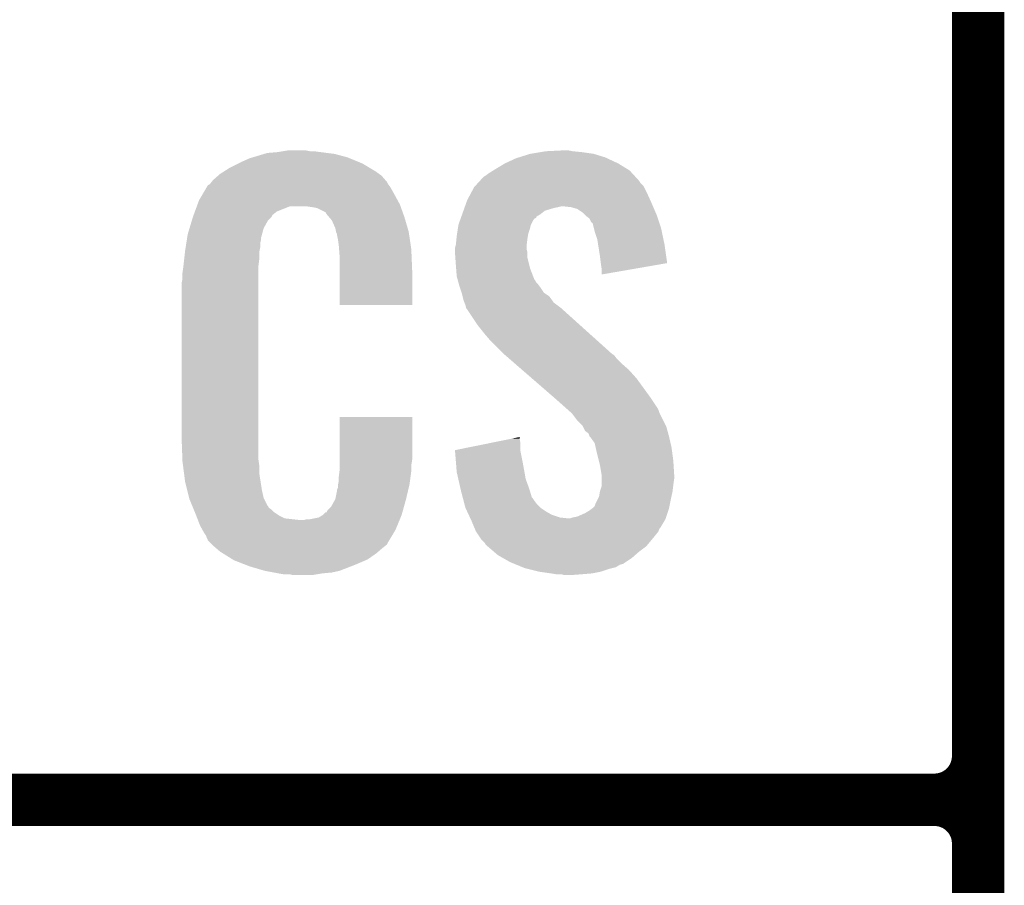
# Model space of a CAD drawing. Extents: x -1.3 to 24.2, y -3.9 to 54.6.
# Tile 9 of 44: x 1.2 to 4.1, y 11.2 to 13.7. Entities that reach past the tile are written whole.
import ezdxf

# ---------------------------------------------------------------- set-up
doc = ezdxf.new("R2010")
doc.units = 0
doc.layers.add('VOLUME_3_CLICK_V101_GTO', color=9, linetype='CONTINUOUS')

msp = doc.modelspace()

# ---------------------------------------------------------------- linework, layer by layer
at = {"layer": 'VOLUME_3_CLICK_V101_GTO', "const_width": 0.1524}
for points in [[(4.0132, -0.5588), (4.0132, 18.3388)], [(4.0132, 11.557), (4.0132, 13.843)], [(-1.27, 11.43), (3.8862, 11.43)], [(-1.27, 11.43), (3.8862, 11.43)], [(4.0132, 9.017), (4.0132, 11.303)]]:
    msp.add_lwpolyline(points, dxfattribs=at)
for points in [[(3.8862, 11.43, 0.4142136), (4.0132, 11.557)], [(4.0132, 11.303, 0.4142136), (3.8862, 11.43)], [(4.0132, 11.303, 0.4142136), (3.8862, 11.43)]]:
    msp.add_lwpolyline(points, format="xyb", dxfattribs=at)
at = {"layer": 'VOLUME_3_CLICK_V101_GTO'}
for points in [[(1.99136, 13.31468), (2.006602, 13.31722), (2.070102, 13.31468), (2.057402, 13.31722)], [(2.755902, 13.31468), (2.8067, 13.31722), (2.834638, 13.31468), (2.821942, 13.31722)], [(1.87198, 13.2842), (1.89484, 13.294362), (2.210164, 13.2842), (2.185486, 13.294362)], [(1.89484, 13.294362), (1.9033, 13.2969), (2.185486, 13.294362), (2.179322, 13.2969)], [(1.9033, 13.2969), (1.937172, 13.30706), (2.179322, 13.2969), (2.141222, 13.30706)], [(1.937172, 13.30706), (1.945642, 13.3096), (2.141222, 13.30706), (2.120902, 13.3096)], [(1.945642, 13.3096), (1.97612, 13.31214), (2.120902, 13.3096), (2.10058, 13.31214)], [(1.97612, 13.31214), (1.99136, 13.31468), (2.10058, 13.31214), (2.0828, 13.31468)], [(2.636522, 13.27912), (2.669542, 13.294362), (2.96672, 13.27912), (2.93406, 13.294362)], [(2.669542, 13.294362), (2.677664, 13.2969), (2.93406, 13.294362), (2.92862, 13.2969)], [(2.677664, 13.2969), (2.71018, 13.30706), (2.92862, 13.2969), (2.895602, 13.30706)], [(2.71018, 13.30706), (2.74066, 13.31214), (2.895602, 13.30706), (2.86004, 13.31214)], [(2.74066, 13.31214), (2.755902, 13.31468), (2.86004, 13.31214), (2.834638, 13.31468)], [(1.820458, 13.256262), (1.836422, 13.26642), (2.2606, 13.256262), (2.24367, 13.26642)], [(1.836422, 13.26642), (1.86182, 13.27912), (2.24367, 13.26642), (2.2225, 13.27912)], [(1.86182, 13.27912), (1.87198, 13.2842), (2.2225, 13.27912), (2.210164, 13.2842)], [(2.5908, 13.25118), (2.602988, 13.258798), (3.006726, 13.25118), (2.999742, 13.258798)], [(2.602988, 13.258798), (2.61112, 13.26388), (2.999742, 13.258798), (2.991486, 13.26388)], [(2.61112, 13.26388), (2.636522, 13.27912), (2.991486, 13.26388), (2.96672, 13.27912)], [(1.784088, 13.225776), (1.78816, 13.230862), (2.293622, 13.225776), (2.289264, 13.230862)], [(1.78816, 13.230862), (1.802674, 13.24356), (2.289264, 13.230862), (2.278382, 13.24356)], [(1.802674, 13.24356), (1.808482, 13.24864), (2.278382, 13.24356), (2.271272, 13.24864)], [(1.808482, 13.24864), (1.820458, 13.256262), (2.271272, 13.24864), (2.2606, 13.256262)], [(2.563918, 13.228316), (2.575564, 13.241022), (3.027682, 13.228316), (3.016036, 13.241022)], [(2.575564, 13.241022), (2.580636, 13.243562), (3.016036, 13.241022), (3.013708, 13.243562)], [(2.580636, 13.243562), (2.5908, 13.25118), (3.013708, 13.243562), (3.006726, 13.25118)], [(1.756484, 13.18768), (1.769934, 13.21054), (2.31648, 13.18768), (2.303782, 13.21054)], [(1.769934, 13.21054), (1.772926, 13.215622), (2.303782, 13.21054), (2.299972, 13.215622)], [(1.772926, 13.215622), (1.777998, 13.218164), (2.299972, 13.215622), (2.298068, 13.218164)], [(1.777998, 13.218164), (1.78003, 13.220704), (2.298068, 13.218164), (2.296162, 13.220704)], [(1.78003, 13.220704), (1.784088, 13.225776), (2.296162, 13.220704), (2.293622, 13.225776)], [(2.538138, 13.19276), (2.547622, 13.210536), (3.05054, 13.19276), (3.041652, 13.210536)], [(2.547622, 13.210536), (2.54995, 13.213076), (3.041652, 13.210536), (3.040382, 13.213076)], [(2.54995, 13.213076), (2.559268, 13.223244), (3.040382, 13.213076), (3.030222, 13.223244)], [(2.559268, 13.223244), (2.563918, 13.228316), (3.030222, 13.223244), (3.027682, 13.228316)], [(1.74752, 13.172442), (1.756484, 13.18768), (2.324792, 13.172442), (2.31648, 13.18768)], [(2.5273, 13.172442), (2.538138, 13.19276), (3.059776, 13.172442), (3.05054, 13.19276)], [(1.735352, 13.139418), (1.740966, 13.154658), (1.973584, 13.139418), (2.011676, 13.154658)], [(1.740966, 13.154658), (1.740968, 13.15466), (2.011676, 13.154658), (2.059938, 13.15466)], [(1.740968, 13.15466), (1.742838, 13.159738), (2.333534, 13.15466), (2.33172, 13.159738)], [(1.742838, 13.159738), (1.74752, 13.172442), (2.33172, 13.159738), (2.324792, 13.172442)], [(2.07772, 13.15212), (2.059938, 13.15466), (2.334442, 13.15212), (2.333534, 13.15466)], [(2.090418, 13.14958), (2.07772, 13.15212), (2.335348, 13.14958), (2.334442, 13.15212)], [(2.115814, 13.136878), (2.090418, 13.14958), (2.339884, 13.136878), (2.335348, 13.14958)], [(2.516412, 13.141958), (2.519134, 13.14958), (2.753358, 13.141958), (2.77876, 13.14958)], [(2.519134, 13.14958), (2.520042, 13.15212), (2.77876, 13.14958), (2.79146, 13.15212)], [(2.520042, 13.15212), (2.520948, 13.15466), (2.79146, 13.15212), (2.801618, 13.15466)], [(2.520948, 13.15466), (2.524578, 13.16482), (3.067596, 13.15466), (3.06324, 13.16482)], [(2.524578, 13.16482), (2.5273, 13.172442), (3.06324, 13.16482), (3.059776, 13.172442)], [(2.829558, 13.15212), (2.806698, 13.15466), (3.068684, 13.15212), (3.067596, 13.15466)], [(2.847344, 13.147042), (2.829558, 13.15212), (3.07086, 13.147042), (3.068684, 13.15212)], [(2.86258, 13.13688), (2.847344, 13.147042), (3.075216, 13.13688), (3.07086, 13.147042)], [(1.726688, 13.114018), (1.729738, 13.12418), (1.948178, 13.114018), (1.958334, 13.12418)], [(1.729738, 13.124184), (1.731608, 13.129256), (1.958338, 13.124184), (1.960878, 13.129256)], [(1.729738, 13.12418), (1.729738, 13.124184), (1.958334, 13.12418), (1.958338, 13.124184)], [(1.731608, 13.129256), (1.735352, 13.139418), (1.960878, 13.129256), (1.973584, 13.139418)], [(2.118358, 13.131804), (2.115814, 13.136878), (2.341696, 13.131804), (2.339884, 13.136878)], [(2.124892, 13.12418), (2.118358, 13.131804), (2.344418, 13.12418), (2.341696, 13.131804)], [(2.133598, 13.114018), (2.124892, 13.12418), (2.347408, 13.114018), (2.344418, 13.12418)], [(2.505528, 13.111478), (2.508248, 13.119096), (2.7178, 13.111478), (2.722884, 13.119096)], [(2.508248, 13.119096), (2.509154, 13.121634), (2.722884, 13.119096), (2.727942, 13.121634)], [(2.509154, 13.121634), (2.51006, 13.124168), (2.727942, 13.121634), (2.72796, 13.124168)], [(2.51006, 13.124168), (2.512784, 13.131798), (2.72796, 13.124168), (2.740658, 13.131798)], [(2.512784, 13.131798), (2.516412, 13.141958), (2.740658, 13.131798), (2.753358, 13.141958)], [(2.870202, 13.12926), (2.86258, 13.13688), (3.07848, 13.12926), (3.075216, 13.13688)], [(2.87274, 13.126722), (2.870202, 13.12926), (3.079326, 13.126722), (3.07848, 13.12926)], [(2.882896, 13.119096), (2.87274, 13.126722), (3.081868, 13.119096), (3.079326, 13.126722)], [(2.887978, 13.108944), (2.882896, 13.119096), (3.085252, 13.108944), (3.081868, 13.119096)], [(1.7145, 13.073382), (1.719832, 13.091158), (1.93063, 13.073382), (1.935478, 13.091158)], [(1.719832, 13.091158), (1.726688, 13.114018), (1.935478, 13.091158), (1.948178, 13.114018)], [(2.143758, 13.091162), (2.133598, 13.114018), (2.354132, 13.091162), (2.347408, 13.114018)], [(2.145794, 13.080998), (2.143758, 13.091162), (2.35712, 13.080998), (2.354132, 13.091162)], [(2.497992, 13.07592), (2.500338, 13.091162), (2.7051, 13.07592), (2.71018, 13.091162)], [(2.500338, 13.091162), (2.5019, 13.101318), (2.71018, 13.091162), (2.712718, 13.101318)], [(2.5019, 13.101318), (2.501902, 13.101322), (2.712718, 13.101318), (2.71272, 13.101322)], [(2.501902, 13.101322), (2.505528, 13.111478), (2.71272, 13.101322), (2.7178, 13.111478)], [(2.893054, 13.103866), (2.887978, 13.108944), (3.086946, 13.103866), (3.085252, 13.108944)], [(2.89306, 13.101322), (2.893054, 13.103866), (3.087794, 13.101322), (3.086946, 13.103866)], [(2.895602, 13.091158), (2.89306, 13.101322), (3.09118, 13.091158), (3.087794, 13.101322)], [(2.898142, 13.081), (2.895602, 13.091158), (3.09332, 13.081), (3.09118, 13.091158)], [(1.710488, 13.047978), (1.712092, 13.058138), (1.92532, 13.047978), (1.92786, 13.058138)], [(1.712092, 13.058138), (1.712894, 13.063218), (1.92786, 13.058138), (1.92786, 13.063218)], [(1.712894, 13.063218), (1.7145, 13.073382), (1.92786, 13.063218), (1.93063, 13.073382)], [(2.1463, 13.078462), (2.145794, 13.080998), (2.357502, 13.078462), (2.35712, 13.080998)], [(2.148838, 13.073384), (2.1463, 13.078462), (2.358264, 13.073384), (2.357502, 13.078462)], [(2.14884, 13.070842), (2.148838, 13.073384), (2.358644, 13.070842), (2.358264, 13.073384)], [(2.15138, 13.058138), (2.14884, 13.070842), (2.36055, 13.058138), (2.358644, 13.070842)], [(2.15392, 13.04036), (2.15138, 13.058138), (2.363216, 13.04036), (2.36055, 13.058138)], [(2.49428, 13.042902), (2.496056, 13.06068), (2.700336, 13.042902), (2.70256, 13.06068)], [(2.496056, 13.06068), (2.49682, 13.0683), (2.70256, 13.06068), (2.70383, 13.0683)], [(2.49682, 13.0683), (2.497992, 13.07592), (2.70383, 13.0683), (2.7051, 13.07592)], [(2.905758, 13.058142), (2.898142, 13.081), (3.098132, 13.058142), (3.09332, 13.081)], [(2.908166, 13.0429), (2.905758, 13.058142), (3.10134, 13.0429), (3.098132, 13.058142)], [(1.70688, 13.02512), (1.708482, 13.035278), (1.923288, 13.02512), (1.92532, 13.035278)], [(1.708482, 13.035278), (1.710488, 13.047978), (1.92532, 13.035278), (1.92532, 13.047978)], [(2.154702, 13.030198), (2.15392, 13.04036), (2.36474, 13.030198), (2.363216, 13.04036)], [(2.15646, 13.00734), (2.154702, 13.030198), (2.365694, 13.00734), (2.36474, 13.030198)], [(2.49174, 13.032742), (2.493644, 13.040358), (2.70002, 13.032742), (2.70002, 13.040358)], [(2.49174, 13.030198), (2.49174, 13.032742), (2.70002, 13.030198), (2.70002, 13.032742)], [(2.49174, 13.020038), (2.49174, 13.030198), (2.70256, 13.020038), (2.70002, 13.030198)], [(2.493644, 13.040358), (2.49428, 13.042902), (2.70002, 13.040358), (2.700336, 13.042902)], [(2.91338, 13.00988), (2.908166, 13.0429), (3.106042, 13.00988), (3.10134, 13.0429)], [(1.702082, 12.981938), (1.70434, 13.00226), (1.92024, 12.981938), (1.92278, 13.00226)], [(1.70434, 13.00226), (1.706596, 13.022578), (1.92278, 13.00226), (1.92278, 13.022578)], [(1.706596, 13.022578), (1.70688, 13.02512), (1.92278, 13.022578), (1.923288, 13.02512)], [(2.15646, 12.96924), (2.15646, 13.00734), (2.36728, 12.96924), (2.365694, 13.00734)], [(2.49283, 13.004798), (2.49174, 13.020038), (2.70256, 13.004798), (2.70256, 13.020038)], [(2.49428, 12.98448), (2.49283, 13.004798), (2.707642, 12.98448), (2.70256, 13.004798)], [(2.91592, 12.98956), (2.91338, 13.00988), (3.108936, 12.98956), (3.106042, 13.00988)], [(1.69926, 12.96162), (1.7018, 12.9794), (1.92024, 12.96162), (1.92024, 12.9794)], [(1.7018, 12.9794), (1.702082, 12.981938), (1.92024, 12.9794), (1.92024, 12.981938)], [(2.495062, 12.974318), (2.49428, 12.98448), (2.710182, 12.974318), (2.707642, 12.98448)], [(2.49682, 12.951462), (2.495062, 12.974318), (2.718976, 12.951462), (2.710182, 12.974318)], [(2.915922, 12.989556), (2.91592, 12.98956), (3.108936, 12.989556), (3.108936, 12.98956)], [(2.91846, 12.97178), (2.915922, 12.989556), (3.006288, 12.97178), (3.108936, 12.989556)], [(1.69672, 12.931142), (1.69926, 12.943842), (1.92024, 12.931142), (1.92024, 12.943842)], [(1.69926, 12.943842), (1.69926, 12.96162), (1.92024, 12.943842), (1.92024, 12.96162)], [(2.15646, 12.867666), (2.15646, 12.96924), (2.367254, 12.867666), (2.36728, 12.96924)], [(2.499592, 12.941304), (2.49682, 12.951462), (2.722884, 12.941304), (2.718976, 12.951462)], [(2.91846, 12.95657), (2.91846, 12.97178), (2.91846, 12.95657), (3.006288, 12.97178)], [(1.69672, 12.48156), (1.69672, 12.931142), (1.92024, 12.48156), (1.92024, 12.931142)], [(2.500286, 12.938756), (2.499592, 12.941304), (2.725422, 12.938756), (2.722884, 12.941304)], [(2.50167, 12.933684), (2.500286, 12.938756), (2.727962, 12.933684), (2.725422, 12.938756)], [(2.503058, 12.928598), (2.50167, 12.933684), (2.73304, 12.928598), (2.727962, 12.933684)], [(2.504442, 12.92352), (2.503058, 12.928598), (2.73685, 12.92352), (2.73304, 12.928598)], [(2.506136, 12.91844), (2.504442, 12.92352), (2.74066, 12.91844), (2.73685, 12.92352)], [(2.511214, 12.903198), (2.506136, 12.91844), (2.750822, 12.903198), (2.74066, 12.91844)], [(2.51206, 12.900658), (2.511214, 12.903198), (2.754632, 12.900658), (2.750822, 12.903198)], [(2.513966, 12.893038), (2.51206, 12.900658), (2.766062, 12.893038), (2.754632, 12.900658)], [(2.51714, 12.880342), (2.513966, 12.893038), (2.775132, 12.880342), (2.766062, 12.893038)], [(2.367254, 12.86764), (2.15646, 12.867666), (2.367254, 12.86764), (2.367254, 12.867666)], [(2.519174, 12.875258), (2.51714, 12.880342), (2.778762, 12.875258), (2.775132, 12.880342)], [(2.522218, 12.867642), (2.519174, 12.875258), (2.788918, 12.867642), (2.778762, 12.875258)], [(2.524126, 12.86002), (2.522218, 12.867642), (2.79908, 12.86002), (2.788918, 12.867642)], [(2.524758, 12.857486), (2.524126, 12.86002), (2.801902, 12.857486), (2.79908, 12.86002)], [(2.527298, 12.854942), (2.524758, 12.857486), (2.804734, 12.854942), (2.801902, 12.857486)], [(2.55778, 12.80922), (2.527298, 12.854942), (2.855632, 12.80922), (2.804734, 12.854942)], [(2.5781, 12.78382), (2.55778, 12.80922), (2.883908, 12.78382), (2.855632, 12.80922)], [(2.59334, 12.76604), (2.5781, 12.78382), (2.903702, 12.76604), (2.883908, 12.78382)], [(2.63398, 12.725398), (2.59334, 12.76604), (2.948944, 12.725398), (2.903702, 12.76604)], [(2.636914, 12.722856), (2.63398, 12.725398), (2.954016, 12.722856), (2.948944, 12.725398)], [(2.648632, 12.7127), (2.636914, 12.722856), (2.961642, 12.7127), (2.954016, 12.722856)], [(2.666218, 12.69746), (2.648632, 12.7127), (2.97688, 12.69746), (2.961642, 12.7127)], [(2.686734, 12.67968), (2.666218, 12.69746), (2.9972, 12.67968), (2.97688, 12.69746)], [(2.716042, 12.65428), (2.686734, 12.67968), (3.02006, 12.65428), (2.9972, 12.67968)], [(2.78052, 12.5984), (2.716042, 12.65428), (3.0607, 12.5984), (3.02006, 12.65428)], [(2.78638, 12.59332), (2.78052, 12.5984), (3.064088, 12.59332), (3.0607, 12.5984)], [(2.814958, 12.567918), (2.78638, 12.59332), (3.08102, 12.567918), (3.064088, 12.59332)], [(2.820674, 12.562838), (2.814958, 12.567918), (3.08356, 12.562838), (3.08102, 12.567918)], [(2.829244, 12.55522), (2.820674, 12.562838), (3.0861, 12.55522), (3.08356, 12.562838)], [(2.8321, 12.55268), (2.829244, 12.55522), (3.087372, 12.55268), (3.0861, 12.55522)], [(2.84734, 12.532362), (2.8321, 12.55268), (3.09753, 12.532362), (3.087372, 12.55268)], [(2.156464, 12.418058), (2.156484, 12.542494), (2.36728, 12.418058), (2.36728, 12.542494)], [(2.156484, 12.542494), (2.156486, 12.54252), (2.36728, 12.542494), (2.156486, 12.54252)], [(2.862578, 12.517116), (2.84734, 12.532362), (3.105154, 12.517116), (3.09753, 12.532362)], [(2.863848, 12.514578), (2.862578, 12.517116), (3.106422, 12.514578), (3.105154, 12.517116)], [(2.870198, 12.501886), (2.863848, 12.514578), (3.109884, 12.501886), (3.106422, 12.514578)], [(2.880356, 12.494258), (2.870198, 12.501886), (3.111964, 12.494258), (3.109884, 12.501886)], [(2.8829, 12.486644), (2.880356, 12.494258), (3.11404, 12.486644), (3.111964, 12.494258)], [(2.882904, 12.48664), (2.8829, 12.486644), (3.11404, 12.48664), (3.11404, 12.486644)], [(2.885438, 12.484102), (2.882904, 12.48664), (3.114626, 12.484102), (3.11404, 12.48664)], [(1.699072, 12.41806), (1.69672, 12.48156), (1.92024, 12.41806), (1.92024, 12.48156)], [(2.491764, 12.446004), (2.592056, 12.466318), (2.68224, 12.446004), (2.68224, 12.466318)], [(2.592056, 12.466318), (2.654756, 12.479018), (2.68224, 12.466318), (2.6797, 12.479018)], [(2.654756, 12.479018), (2.6797, 12.48407), (2.6797, 12.479018), (2.6797, 12.48407)], [(2.898138, 12.466324), (2.885438, 12.484102), (3.11873, 12.466324), (3.114626, 12.484102)], [(2.900962, 12.45362), (2.898138, 12.466324), (3.12166, 12.45362), (3.11873, 12.466324)], [(2.491968, 12.443458), (2.491764, 12.446004), (2.68224, 12.443458), (2.68224, 12.446004)], [(2.49399, 12.41806), (2.491968, 12.443458), (2.68732, 12.41806), (2.68224, 12.443458)], [(2.90322, 12.44346), (2.900962, 12.45362), (3.123016, 12.44346), (3.12166, 12.45362)], [(2.910206, 12.41552), (2.90322, 12.44346), (3.12674, 12.41552), (3.123016, 12.44346)], [(1.69926, 12.41298), (1.699072, 12.41806), (1.920966, 12.41298), (1.92024, 12.41806)], [(1.700918, 12.400278), (1.69926, 12.41298), (1.92278, 12.400278), (1.920966, 12.41298)], [(1.7039, 12.377418), (1.700918, 12.400278), (1.92278, 12.377418), (1.92278, 12.400278)], [(2.15646, 12.390122), (2.156462, 12.402818), (2.36474, 12.390122), (2.36474, 12.402818)], [(2.156462, 12.402818), (2.156464, 12.418058), (2.36474, 12.402818), (2.36728, 12.418058)], [(2.49682, 12.382502), (2.49399, 12.41806), (2.693788, 12.382502), (2.68732, 12.41806)], [(2.91338, 12.40282), (2.910206, 12.41552), (3.127534, 12.40282), (3.12674, 12.41552)], [(2.918038, 12.374882), (2.91338, 12.40282), (3.12928, 12.374882), (3.127534, 12.40282)], [(1.70688, 12.354562), (1.7039, 12.377418), (1.92639, 12.354562), (1.92278, 12.377418)], [(2.15392, 12.3698), (2.155824, 12.38504), (2.362706, 12.3698), (2.36474, 12.38504)], [(2.155824, 12.38504), (2.15646, 12.390122), (2.36474, 12.38504), (2.36474, 12.390122)], [(2.50144, 12.36218), (2.49682, 12.382502), (2.697482, 12.36218), (2.693788, 12.382502)], [(2.91846, 12.372342), (2.918038, 12.374882), (3.12928, 12.372342), (3.12928, 12.374882)], [(2.91846, 12.36218), (2.91846, 12.372342), (3.12928, 12.36218), (3.12928, 12.372342)], [(1.713232, 12.32916), (1.70688, 12.354562), (1.9304, 12.32916), (1.92639, 12.354562)], [(2.15138, 12.344402), (2.151888, 12.346942), (2.359062, 12.344402), (2.35966, 12.346942)], [(2.15138, 12.336784), (2.15138, 12.344402), (2.357268, 12.336784), (2.359062, 12.344402)], [(2.151888, 12.346942), (2.15392, 12.357102), (2.35966, 12.346942), (2.361014, 12.357102)], [(2.15392, 12.357102), (2.15392, 12.3698), (2.361014, 12.357102), (2.362706, 12.3698)], [(2.50779, 12.33424), (2.50144, 12.36218), (2.70764, 12.33424), (2.697482, 12.36218)], [(2.91846, 12.3444), (2.91846, 12.36218), (3.12674, 12.3444), (3.12928, 12.36218)], [(2.91846, 12.341864), (2.91846, 12.3444), (3.126422, 12.341864), (3.12674, 12.3444)], [(1.718946, 12.306298), (1.713232, 12.32916), (1.93548, 12.306298), (1.9304, 12.32916)], [(2.143762, 12.303762), (2.14884, 12.329162), (2.3495, 12.303762), (2.355476, 12.329162)], [(2.14884, 12.329162), (2.148842, 12.331704), (2.355476, 12.329162), (2.356074, 12.331704)], [(2.148842, 12.331704), (2.15138, 12.336784), (2.356074, 12.331704), (2.357268, 12.336784)], [(2.50952, 12.32662), (2.50779, 12.33424), (2.709928, 12.32662), (2.70764, 12.33424)], [(2.514198, 12.308842), (2.50952, 12.32662), (2.715264, 12.308842), (2.709928, 12.32662)], [(2.91084, 12.311382), (2.912958, 12.324082), (3.121378, 12.311382), (3.1242, 12.324082)], [(2.912958, 12.324082), (2.913382, 12.326622), (3.1242, 12.324082), (3.124516, 12.326622)], [(2.913382, 12.326622), (2.91846, 12.341864), (3.124516, 12.326622), (3.126422, 12.341864)], [(1.71958, 12.303762), (1.718946, 12.306298), (1.93675, 12.303762), (1.93548, 12.306298)], [(1.726902, 12.285984), (1.71958, 12.303762), (1.945642, 12.285984), (1.93675, 12.303762)], [(1.72795, 12.283436), (1.726902, 12.285984), (1.948182, 12.283436), (1.945642, 12.285984)], [(2.131062, 12.280902), (2.14376, 12.30376), (2.34315, 12.280902), (2.3495, 12.30376)], [(2.14376, 12.30376), (2.143762, 12.303762), (2.3495, 12.30376), (2.3495, 12.303762)], [(2.514868, 12.3063), (2.514198, 12.308842), (2.7178, 12.3063), (2.715264, 12.308842)], [(2.516872, 12.29868), (2.514868, 12.3063), (2.72288, 12.29868), (2.7178, 12.3063)], [(2.519546, 12.28852), (2.516872, 12.29868), (2.730502, 12.28852), (2.72288, 12.29868)], [(2.522218, 12.27836), (2.519546, 12.28852), (2.74066, 12.27836), (2.730502, 12.28852)], [(2.89814, 12.283444), (2.90068, 12.29106), (3.115562, 12.283444), (3.117086, 12.29106)], [(2.90068, 12.29106), (2.905758, 12.30122), (3.117086, 12.29106), (3.11912, 12.30122)], [(2.905758, 12.30122), (2.91084, 12.311382), (3.11912, 12.30122), (3.121378, 12.311382)], [(1.730038, 12.278364), (1.72795, 12.283436), (1.950724, 12.278364), (1.948182, 12.283436)], [(1.732132, 12.273278), (1.730038, 12.278364), (1.958342, 12.273278), (1.950724, 12.278364)], [(1.73527, 12.26566), (1.732132, 12.273278), (1.96596, 12.26566), (1.958342, 12.273278)], [(1.73736, 12.26058), (1.73527, 12.26566), (1.973582, 12.26058), (1.96596, 12.26566)], [(1.739314, 12.2555), (1.73736, 12.26058), (1.981202, 12.2555), (1.973582, 12.26058)], [(2.095502, 12.25042), (2.108194, 12.258038), (2.333662, 12.25042), (2.3368, 12.258038)], [(2.108194, 12.258038), (2.108202, 12.258042), (2.3368, 12.258038), (2.3368, 12.258042)], [(2.108202, 12.258042), (2.115822, 12.26566), (2.3368, 12.258042), (2.338916, 12.26566)], [(2.115822, 12.26566), (2.118366, 12.265678), (2.338916, 12.26566), (2.338922, 12.265678)], [(2.118366, 12.265678), (2.120902, 12.270736), (2.338922, 12.265678), (2.340326, 12.270736)], [(2.120902, 12.270736), (2.131062, 12.280902), (2.340326, 12.270736), (2.34315, 12.280902)], [(2.52696, 12.268202), (2.522218, 12.27836), (2.755898, 12.268202), (2.74066, 12.27836)], [(2.531702, 12.25804), (2.52696, 12.268202), (2.773682, 12.25804), (2.755898, 12.268202)], [(2.53526, 12.25042), (2.531702, 12.25804), (2.796542, 12.25042), (2.773682, 12.25804)], [(2.847342, 12.252962), (2.8702, 12.26312), (3.10642, 12.252962), (3.109804, 12.26312)], [(2.8702, 12.26312), (2.8829, 12.27074), (3.109804, 12.26312), (3.112344, 12.27074)], [(2.8829, 12.27074), (2.88967, 12.27582), (3.112344, 12.27074), (3.114038, 12.27582)], [(2.88967, 12.27582), (2.89306, 12.278362), (3.114038, 12.27582), (3.114546, 12.278362)], [(2.89306, 12.278362), (2.89814, 12.283444), (3.114546, 12.278362), (3.115562, 12.283444)], [(1.742246, 12.24788), (1.739314, 12.2555), (1.996444, 12.24788), (1.981202, 12.2555)], [(1.7442, 12.2428), (1.742246, 12.24788), (2.042162, 12.2428), (1.996444, 12.24788)], [(1.75006, 12.22756), (1.7442, 12.2428), (2.324248, 12.22756), (2.330524, 12.2428)], [(1.757118, 12.21486), (1.75006, 12.22756), (2.31902, 12.21486), (2.324248, 12.22756)], [(2.042162, 12.2428), (2.052322, 12.242802), (2.330524, 12.2428), (2.330526, 12.242802)], [(2.052322, 12.242802), (2.059944, 12.24534), (2.330526, 12.242802), (2.33157, 12.24534)], [(2.070102, 12.24534), (2.095502, 12.25042), (2.33157, 12.24534), (2.333662, 12.25042)], [(2.536444, 12.24788), (2.53526, 12.25042), (2.819402, 12.24788), (2.796542, 12.25042)], [(2.537632, 12.245338), (2.536444, 12.24788), (3.10388, 12.245338), (3.104726, 12.24788)], [(2.54, 12.24026), (2.537632, 12.245338), (3.100832, 12.24026), (3.10388, 12.245338)], [(2.548468, 12.219938), (2.54, 12.24026), (3.088638, 12.219938), (3.100832, 12.24026)], [(2.819402, 12.24788), (2.827022, 12.247882), (3.104726, 12.24788), (3.104726, 12.247882)], [(2.827022, 12.247882), (2.834642, 12.25042), (3.104726, 12.247882), (3.105572, 12.25042)], [(2.834642, 12.25042), (2.847342, 12.252962), (3.105572, 12.25042), (3.10642, 12.252962)], [(1.762762, 12.204698), (1.757118, 12.21486), (2.312922, 12.204698), (2.31902, 12.21486)], [(1.767838, 12.197084), (1.762762, 12.204698), (2.308354, 12.197084), (2.312922, 12.204698)], [(2.549526, 12.217396), (2.548468, 12.219938), (3.0861, 12.217396), (3.088638, 12.219938)], [(2.5527, 12.209778), (2.549526, 12.217396), (3.083558, 12.209778), (3.0861, 12.217396)], [(2.5527, 12.209776), (2.5527, 12.209778), (3.083556, 12.209776), (3.083558, 12.209778)], [(2.561166, 12.19708), (2.5527, 12.209776), (3.0734, 12.19708), (3.083556, 12.209776)], [(1.77038, 12.189464), (1.767838, 12.197084), (2.303782, 12.189464), (2.308354, 12.197084)], [(1.772914, 12.186926), (1.77038, 12.189464), (2.302258, 12.186926), (2.303782, 12.189464)], [(1.77292, 12.184382), (1.772914, 12.186926), (2.300732, 12.184382), (2.302258, 12.186926)], [(1.780542, 12.17676), (1.77292, 12.184382), (2.29616, 12.17676), (2.300732, 12.184382)], [(1.785618, 12.171682), (1.780542, 12.17676), (2.293616, 12.171682), (2.29616, 12.17676)], [(1.7907, 12.166598), (1.785618, 12.171682), (2.287264, 12.166598), (2.293616, 12.171682)], [(2.56794, 12.18692), (2.561166, 12.19708), (3.064932, 12.18692), (3.0734, 12.19708)], [(2.578098, 12.176756), (2.56794, 12.18692), (3.056462, 12.176756), (3.064932, 12.18692)], [(2.580638, 12.171684), (2.578098, 12.176756), (3.052236, 12.171684), (3.056462, 12.176756)], [(2.586572, 12.166598), (2.580638, 12.171684), (3.047998, 12.166598), (3.052236, 12.171684)], [(1.796626, 12.16152), (1.7907, 12.166598), (2.28092, 12.16152), (2.287264, 12.166598)], [(1.808478, 12.15136), (1.796626, 12.16152), (2.269068, 12.15136), (2.28092, 12.16152)], [(1.816608, 12.14628), (1.808478, 12.15136), (2.263142, 12.14628), (2.269068, 12.15136)], [(1.84506, 12.1285), (1.816608, 12.14628), (2.237744, 12.1285), (2.263142, 12.14628)], [(2.604352, 12.15136), (2.586572, 12.166598), (3.02768, 12.15136), (3.047998, 12.166598)], [(2.616204, 12.1412), (2.604352, 12.15136), (3.016068, 12.1412), (3.02768, 12.15136)], [(1.84912, 12.125962), (1.84506, 12.1285), (2.23182, 12.125962), (2.237744, 12.1285)], [(1.881776, 12.11326), (1.84912, 12.125962), (2.20218, 12.11326), (2.23182, 12.125962)], [(1.89484, 12.108178), (1.881776, 12.11326), (2.18911, 12.108178), (2.20218, 12.11326)], [(2.629538, 12.13358), (2.616204, 12.1412), (3.00736, 12.13358), (3.016068, 12.1412)], [(2.651758, 12.12088), (2.629538, 12.13358), (2.98831, 12.12088), (3.00736, 12.13358)], [(2.657934, 12.118338), (2.651758, 12.12088), (2.984498, 12.118338), (2.98831, 12.12088)], [(2.664102, 12.115798), (2.657934, 12.118338), (2.981954, 12.115798), (2.984498, 12.118338)], [(2.670266, 12.11326), (2.664102, 12.115798), (2.971798, 12.11326), (2.981954, 12.115798)], [(2.68878, 12.105638), (2.670266, 12.11326), (2.959102, 12.105638), (2.971798, 12.11326)], [(1.938018, 12.09548), (1.89484, 12.108178), (2.156458, 12.09548), (2.18911, 12.108178)], [(1.965114, 12.0904), (1.938018, 12.09548), (2.133598, 12.0904), (2.156458, 12.09548)], [(1.97866, 12.08786), (1.965114, 12.0904), (2.10566, 12.08786), (2.133598, 12.0904)], [(1.993898, 12.08532), (1.97866, 12.08786), (2.090418, 12.08532), (2.10566, 12.08786)], [(2.021838, 12.08278), (2.011678, 12.08532), (2.075178, 12.08278), (2.090418, 12.08532)], [(2.694938, 12.103102), (2.68878, 12.105638), (2.948954, 12.103102), (2.959102, 12.105638)], [(2.705106, 12.10056), (2.694938, 12.103102), (2.938782, 12.10056), (2.948954, 12.103102)], [(2.73558, 12.09294), (2.705106, 12.10056), (2.915918, 12.09294), (2.938782, 12.10056)], [(2.77114, 12.08786), (2.73558, 12.09294), (2.89052, 12.08786), (2.915918, 12.09294)], [(2.786378, 12.08532), (2.77114, 12.08786), (2.86004, 12.08532), (2.89052, 12.08786)], [(2.809238, 12.082782), (2.801616, 12.08532), (2.827046, 12.082782), (2.86004, 12.08532)], [(2.827022, 12.08278), (2.809238, 12.082782), (2.827022, 12.08278), (2.827046, 12.082782)]]:
    msp.add_solid(points, dxfattribs=at)

doc.saveas('drawing.dxf')
